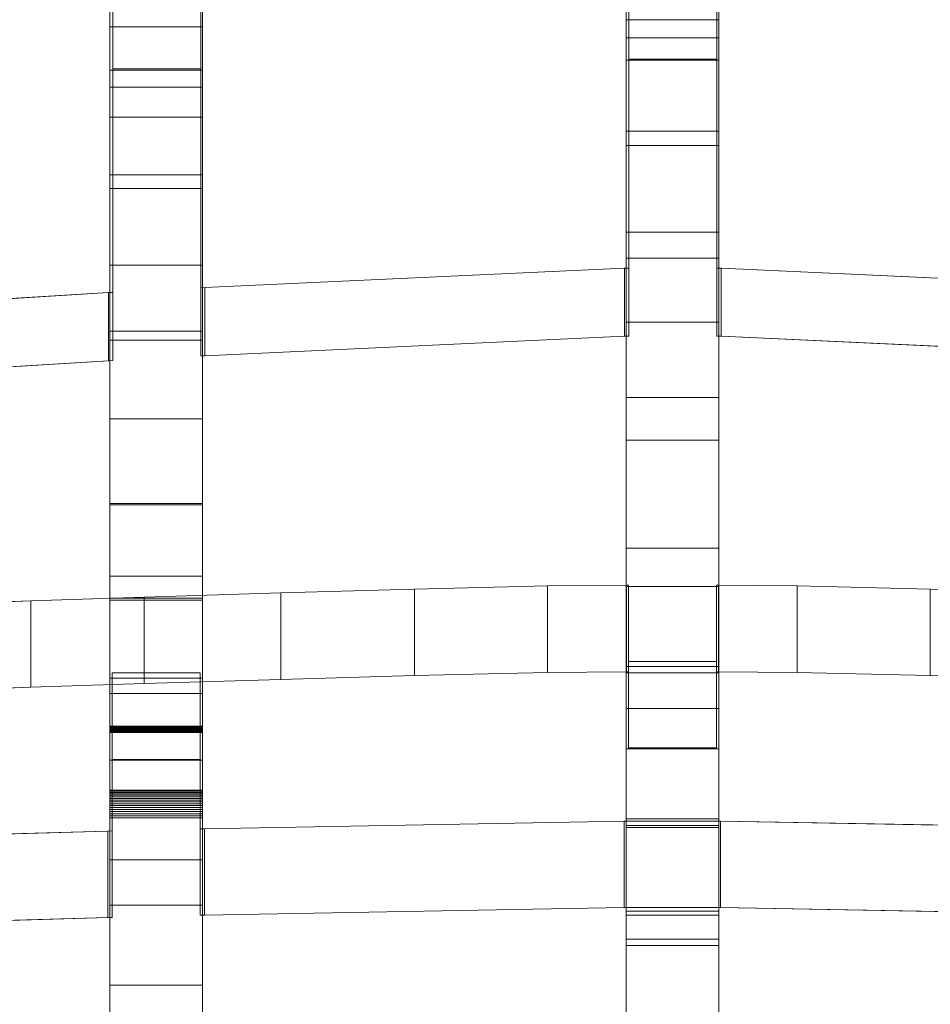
# Model space of a CAD drawing. Header units: millimetres. Extents: x -211 to 218, y -248 to 286.
# Tile 150 of 214: x -38 to 21, y 101 to 165. Entities that reach past the tile are written whole.
import ezdxf

# ---------------------------------------------------------------- set-up
doc = ezdxf.new("R2010")
doc.units = ezdxf.units.MM
doc.header["$LTSCALE"] = 25.4
doc.layers.add('None', color=7, linetype='Continuous', lineweight=9)

msp = doc.modelspace()

# ---------------------------------------------------------------- linework, layer by layer
at = {"layer": 'None', "color": 7, "linetype": 'Continuous', "lineweight": 9}
for points, invisible_edges in [([(0.988, 167.674, 48.044), (0.988, 217.489, 119.168), (0.988, 123.028, -21.297)], 11), ([(0.988, 211.773, 90.342), (0.988, 210.369, 84.817), (0.988, 123.028, -21.297), (0.988, 217.489, 119.168)], 14), ([(0.988, 197.458, 47.687), (0.988, 194.902, 42.593), (0.988, 123.028, -21.297), (0.988, 210.369, 84.817)], 14), ([(0.988, 166.509, 6.856), (0.988, 162.319, 2.991), (0.988, 123.028, -21.297), (0.988, 194.902, 42.593)], 14), ([(6.988, 167.674, 48.044), (6.988, 164.943, 44.147), (6.988, 194.902, 42.593)], 10), ([(6.988, 164.943, 44.147), (6.988, 157.712, 35.317), (6.988, 194.902, 42.593)], 10), ([(6.988, 157.712, 35.317), (6.988, 149.482, 27.185), (6.988, 194.902, 42.593)], 10), ([(6.988, 166.509, 6.856), (6.988, 194.902, 42.593), (6.988, 149.482, 27.185)], 11), ([(-32.45, 194.201, 42.943), (-32.45, 160.574, 41.3), (-32.45, 165.804, 48.048)], 9), ([(-32.45, 144.752, 25.727), (-32.45, 194.201, 42.943), (-32.45, 165.869, 7.552)], 11), ([(-32.45, 194.201, 42.943), (-32.45, 154.894, 34.992), (-32.45, 160.574, 41.3)], 9), ([(-32.45, 194.201, 42.943), (-32.45, 144.752, 25.727), (-32.45, 154.894, 34.992)], 9), ([(-26.45, 165.804, 48.048), (-26.45, 160.574, 41.3), (-26.45, 194.201, 42.943)], 10), ([(-26.45, 160.574, 41.3), (-26.45, 154.894, 34.992), (-26.45, 194.201, 42.943)], 10), ([(-26.45, 165.869, 7.552), (-26.45, 194.201, 42.943), (-26.45, 144.752, 25.727)], 11), ([(-26.45, 154.894, 34.992), (-26.45, 144.752, 25.727), (-26.45, 194.201, 42.943)], 10), ([(-32.537, 147.256, 27.995), (-32.258, 166.162, 7.489), (-44.941, 175.262, -2.38), (-59.991, 164.438, 9.359)], 15), ([(-32.243, 171.436, -7.082), (-19.24, 171.87, -7.553), (-26.558, 161.751, 3.422), (-32.258, 161.751, 3.422)], 10), ([(-26.558, 161.751, 3.422), (-10.632, 172.074, -7.774), (1.169, 162.393, 2.726)], 11), ([(-19.24, 171.87, -7.553), (-10.632, 172.074, -7.774), (-26.558, 161.751, 3.422)], 10), ([(1.169, 162.393, 2.726), (-10.632, 172.074, -7.774), (-2.881, 172.192, -7.903)], 9), ([(-2.881, 172.192, -7.903), (4.025, 172.227, -7.94), (6.869, 162.393, 2.726), (1.169, 162.393, 2.726)], 10), ([(0.988, 162.319, 2.991), (0.988, 172.201, -7.719), (0.988, 172.109, -7.803), (0.988, 163.769, -14.14)], 8), ([(4.025, 172.227, -7.94), (10.918, 172.192, -7.903), (18.669, 172.074, -7.774), (6.869, 162.393, 2.726)], 12), ([(6.869, 162.393, 2.726), (18.669, 172.074, -7.774), (34.597, 161.751, 3.422)], 11), ([(6.988, 163.769, -14.14), (6.988, 172.109, -7.803), (6.988, 172.201, -7.719), (6.988, 162.319, 2.991)], 8), ([(34.597, 161.751, 3.422), (18.669, 172.074, -7.774), (27.277, 171.87, -7.553)], 9), ([(-32.258, 161.751, 3.422), (-44.941, 170.85, -6.447), (-32.243, 171.436, -7.082)], 9), ([(-32.45, 161.68, 3.687), (-32.45, 171.474, -6.929), (-32.45, 171.379, -7.011), (-32.45, 164.47, -12.126)], 8), ([(-26.45, 164.47, -12.126), (-26.45, 171.379, -7.011), (-26.45, 171.474, -6.929), (-26.45, 161.68, 3.687)], 8), ([(-59.991, 160.027, 5.292), (-44.941, 170.85, -6.447), (-32.258, 161.751, 3.422), (-32.537, 142.845, 23.928)], 15), ([(0.988, 123.028, -21.297), (0.988, 164.943, 44.147), (0.988, 167.674, 48.044)], 9), ([(-0.007, 3.097, -170.151), (3.938, 8.187, -170.151), (126.12, 166.801, -179.983), (-130.065, -163.744, -179.983)], 10), ([(-114.033, 159.403, -160.019), (3.938, 8.157, -169.85), (3.938, 9.155, -179.983), (-118.244, 166.801, -179.983)], 9), ([(-26.558, 166.162, 7.489), (-26.292, 147.584, 27.639), (0.89, 148.838, 26.279), (1.169, 166.804, 6.793)], 13), ([(0.89, 148.838, 26.279), (1.169, 148.838, 26.279), (1.169, 166.804, 6.793)], 8), ([(126.12, 166.801, -179.983), (3.938, 8.187, -170.151), (3.938, 7.189, -160.019), (121.91, 159.403, -160.019)], 9), ([(6.869, 166.804, 6.793), (7.147, 148.838, 26.279), (34.33, 147.584, 27.639), (34.597, 166.162, 7.489)], 13), ([(6.869, 166.804, 6.793), (6.869, 148.838, 26.279), (7.147, 148.838, 26.279)], 8), ([(-32.537, 147.256, 27.995), (-32.258, 147.27, 27.979), (-32.258, 166.162, 7.489)], 8), ([(-26.558, 166.162, 7.489), (-26.558, 147.57, 27.654), (-26.292, 147.584, 27.639)], 8), ([(6.988, 149.482, 27.185), (6.988, 140.454, 19.987), (6.988, 162.319, 2.991), (6.988, 166.509, 6.856)], 10), ([(-32.45, 165.869, 7.552), (-32.45, 161.68, 3.687), (-32.45, 133.499, 17.679), (-32.45, 144.752, 25.727)], 10), ([(-26.45, 144.752, 25.727), (-26.45, 133.499, 17.679), (-26.45, 161.68, 3.687), (-26.45, 165.869, 7.552)], 10), ([(0.988, 123.028, -21.297), (0.988, 157.712, 35.317), (0.988, 164.943, 44.147)], 9), ([(-59.991, 164.438, 9.359), (-59.72, 145.593, 29.799), (-32.537, 147.256, 27.995)], 9), ([(-32.45, 161.68, 3.687), (-32.45, 164.47, -12.126), (-32.45, 158.618, -16.217)], 9), ([(-26.45, 158.618, -16.217), (-26.45, 164.47, -12.126), (-26.45, 161.68, 3.687)], 10), ([(-126.12, -166.801, -180.284), (130.065, 163.744, -180.284), (7.883, 5.13, -170.452), (3.938, 0.04, -170.452)], 10), ([(-122.189, 163.744, -180.284), (-0.007, 6.097, -180.284), (-0.007, 5.1, -170.151), (-117.978, 156.345, -160.32)], 12), ([(0.988, 162.319, 2.991), (0.988, 163.769, -14.14), (0.988, 156.793, -19.138)], 9), ([(6.988, 156.793, -19.138), (6.988, 163.769, -14.14), (6.988, 162.319, 2.991), (6.988, 112.601, 5.839)], 14), ([(125.854, 156.345, -160.32), (7.883, 4.132, -160.32), (7.883, 5.13, -170.452), (130.065, 163.744, -180.284)], 12), ([(1.169, 162.393, 2.726), (0.89, 144.427, 22.212), (-26.292, 143.173, 23.572), (-26.558, 161.751, 3.422)], 13), ([(1.169, 162.393, 2.726), (1.169, 144.427, 22.212), (0.89, 144.427, 22.212)], 8), ([(0.988, 162.319, 2.991), (0.988, 156.793, -19.138), (0.988, 151.185, -22.795)], 9), ([(0.988, 151.185, -22.795), (0.988, 145.346, -26.081), (0.988, 123.028, -21.297), (0.988, 162.319, 2.991)], 14), ([(34.597, 161.751, 3.422), (34.33, 143.173, 23.572), (7.147, 144.427, 22.212), (6.869, 162.393, 2.726)], 13), ([(7.147, 144.427, 22.212), (6.869, 144.427, 22.212), (6.869, 162.393, 2.726)], 8), ([(6.988, 162.319, 2.991), (6.988, 120.317, 8.674), (6.988, 112.727, 5.881)], 9), ([(6.988, 162.319, 2.991), (6.988, 130.697, 13.799), (6.988, 120.317, 8.674)], 9), ([(6.988, 162.319, 2.991), (6.988, 140.454, 19.987), (6.988, 130.697, 13.799)], 9), ([(6.988, 112.727, 5.881), (6.988, 112.601, 5.839), (6.988, 162.319, 2.991)], 10), ([(-32.258, 161.751, 3.422), (-32.258, 142.859, 23.912), (-32.537, 142.845, 23.928)], 8), ([(-32.45, 161.68, 3.687), (-32.45, 158.618, -16.217), (-32.45, 154.001, -19.184)], 9), ([(-32.45, 154.001, -19.184), (-32.45, 149.045, -22.103), (-32.45, 122.284, -19.356), (-32.45, 161.68, 3.687)], 14), ([(-32.45, 161.68, 3.687), (-32.45, 110.506, 6.487), (-32.45, 121.278, 10.957)], 9), ([(-32.45, 121.278, 10.957), (-32.45, 133.499, 17.679), (-32.45, 161.68, 3.687)], 10), ([(-32.45, 110.506, 6.487), (-32.45, 161.68, 3.687), (-32.45, 122.284, -19.356)], 11), ([(-26.292, 143.173, 23.572), (-26.558, 143.159, 23.587), (-26.558, 161.751, 3.422)], 8), ([(-26.45, 161.68, 3.687), (-26.45, 122.284, -19.356), (-26.45, 149.045, -22.103), (-26.45, 154.001, -19.184)], 11), ([(-26.45, 154.001, -19.184), (-26.45, 158.618, -16.217), (-26.45, 161.68, 3.687)], 10), ([(-26.45, 161.68, 3.687), (-26.45, 133.499, 17.679), (-26.45, 121.278, 10.957)], 9), ([(-26.45, 121.278, 10.957), (-26.45, 110.506, 6.487), (-26.45, 161.68, 3.687)], 10), ([(-26.45, 122.284, -19.356), (-26.45, 161.68, 3.687), (-26.45, 110.506, 6.487)], 11), ([(-32.537, 142.845, 23.928), (-59.72, 141.181, 25.731), (-59.991, 160.027, 5.292)], 10), ([(-114.033, 159.403, -160.019), (133.301, -159.721, -160.019), (7.883, 3.068, -169.85), (3.938, 8.157, -169.85)], 10), ([(0.988, 123.028, -21.297), (0.988, 149.482, 27.185), (0.988, 157.712, 35.317)], 9), ([(-0.007, 5.1, -170.151), (3.938, 0.01, -170.151), (129.356, -162.778, -160.32), (-117.978, 156.345, -160.32)], 10), ([(6.988, 112.601, 5.839), (6.988, 145.346, -26.081), (6.988, 151.185, -22.795), (6.988, 156.793, -19.138)], 9), ([(0.988, 123.028, -21.297), (0.988, 140.454, 19.987), (0.988, 149.482, 27.185)], 9), ([(-32.45, 149.045, -22.103), (-32.45, 144.178, -24.742), (-32.45, 122.284, -19.356)], 10), ([(-26.45, 122.284, -19.356), (-26.45, 144.178, -24.742), (-26.45, 149.045, -22.103)], 9), ([(0.988, 145.346, -26.081), (0.988, 137.69, -29.959), (0.988, 123.028, -21.297)], 10), ([(6.988, 112.601, 5.839), (6.988, 123.028, -21.297), (6.988, 137.69, -29.959), (6.988, 145.346, -26.081)], 10), ([(-32.45, 144.178, -24.742), (-32.45, 139.083, -27.286), (-32.45, 122.284, -19.356)], 10), ([(-26.45, 122.284, -19.356), (-26.45, 139.083, -27.286), (-26.45, 144.178, -24.742)], 9), ([(0.988, 130.697, 13.799), (0.988, 140.454, 19.987), (0.988, 123.028, -21.297)], 10), ([(-32.45, 139.083, -27.286), (-32.45, 133.591, -29.823), (-32.45, 122.284, -19.356)], 10), ([(-26.45, 122.284, -19.356), (-26.45, 133.591, -29.823), (-26.45, 139.083, -27.286)], 9), ([(0.988, 137.69, -29.959), (0.988, 128.216, -34.431), (0.988, 128.213, -34.431), (0.988, 123.028, -21.297)], 12), ([(6.988, 128.213, -34.431), (6.988, 128.216, -34.431), (6.988, 137.69, -29.959), (6.988, 123.028, -21.297)], 12), ([(-32.45, 133.591, -29.823), (-32.45, 128.882, -31.853), (-32.45, 122.284, -19.356)], 10), ([(-26.45, 122.284, -19.356), (-26.45, 128.882, -31.853), (-26.45, 133.591, -29.823)], 9), ([(0.988, 120.317, 8.674), (0.988, 130.697, 13.799), (0.988, 123.028, -21.297)], 10), ([(-32.45, 128.882, -31.853), (-32.45, 127.459, -32.466), (-32.45, 127.338, -32.51), (-32.45, 122.284, -19.356)], 8), ([(-26.45, 122.284, -19.356), (-26.45, 127.338, -32.51), (-26.45, 127.459, -32.466), (-26.45, 128.882, -31.853)], 8), ([(1.001, 128.297, -34.232), (-4.105, 128.25, -34.109), (-12.726, 128.051, -33.59), (1.133, 123.361, -21.368)], 12), ([(1.133, 123.361, -21.368), (1.133, 128.297, -34.232), (1.001, 128.297, -34.232)], 8), ([(6.833, 123.361, -21.368), (20.689, 128.051, -33.59), (12.069, 128.25, -34.109), (6.964, 128.298, -34.232)], 9), ([(6.964, 128.298, -34.232), (6.833, 128.298, -34.232), (6.833, 123.361, -21.368)], 8), ([(-12.726, 128.051, -33.59), (-21.37, 127.8, -32.935), (-32.295, 122.614, -19.424), (1.133, 123.361, -21.368)], 14), ([(-32.295, 122.614, -19.424), (-21.37, 127.8, -32.935), (-30.223, 127.53, -32.232)], 9), ([(0.988, 117.707, -23.342), (0.988, 123.028, -21.297), (0.988, 128.213, -34.431), (0.988, 122.62, -36.486)], 10), ([(6.833, 123.361, -21.368), (34.56, 122.614, -19.424), (29.334, 127.8, -32.935), (20.689, 128.051, -33.59)], 11), ([(6.988, 122.62, -36.486), (6.988, 128.213, -34.431), (6.988, 123.028, -21.297), (6.988, 117.707, -23.342)], 10), ([(-32.574, 112.372, 7.264), (-32.295, 122.614, -19.424), (-45.431, 126.999, -30.848), (-60.028, 121.379, -16.206)], 15), ([(-30.223, 127.53, -32.232), (-37.57, 127.286, -31.597), (-45.431, 126.999, -30.848), (-32.295, 122.614, -19.424)], 12), ([(1.133, 123.361, -21.368), (-32.295, 122.614, -19.424), (-26.595, 122.614, -19.424)], 9), ([(-26.329, 112.519, 6.88), (0.854, 113.016, 5.585), (1.133, 123.361, -21.368), (-26.595, 122.614, -19.424)], 14), ([(6.833, 123.361, -21.368), (1.133, 123.361, -21.368), (0.854, 113.016, 5.585), (7.11, 113.016, 5.585)], 10), ([(34.56, 122.614, -19.424), (6.833, 123.361, -21.368), (7.11, 113.016, 5.585), (34.293, 112.519, 6.88)], 11), ([(-32.574, 112.372, 7.264), (-32.295, 112.378, 7.247), (-32.295, 122.614, -19.424)], 8), ([(-26.595, 122.614, -19.424), (-26.595, 112.513, 6.897), (-26.329, 112.519, 6.88)], 8), ([(1.133, 117.759, -23.518), (-12.726, 122.449, -35.739), (-4.105, 122.649, -36.259), (1.001, 122.696, -36.382)], 9), ([(0.988, 123.028, -21.297), (0.988, 112.601, 5.839), (0.988, 112.727, 5.881)], 8), ([(0.988, 112.727, 5.881), (0.988, 120.317, 8.674), (0.988, 123.028, -21.297)], 10), ([(0.988, 122.62, -36.486), (0.988, 113.162, -39.081), (0.988, 117.707, -23.342)], 10), ([(1.001, 122.696, -36.382), (1.133, 122.696, -36.382), (1.133, 117.759, -23.518)], 8), ([(6.833, 117.759, -23.518), (6.833, 122.696, -36.382), (6.964, 122.696, -36.382)], 8), ([(6.964, 122.696, -36.382), (12.069, 122.649, -36.259), (20.689, 122.449, -35.739), (6.833, 117.759, -23.518)], 12), ([(6.988, 117.707, -23.342), (6.988, 113.162, -39.081), (6.988, 122.62, -36.486)], 9), ([(-37.57, 121.685, -33.747), (-30.223, 121.928, -34.382), (-26.595, 117.013, -21.574), (-32.295, 117.013, -21.574)], 10), ([(-32.45, 122.284, -19.356), (-32.45, 116.963, -21.4), (-32.45, 99.505, 3.238), (-32.45, 110.506, 6.487)], 10), ([(-30.223, 121.928, -34.382), (-21.37, 122.198, -35.085), (-26.595, 117.013, -21.574)], 10), ([(1.133, 117.759, -23.518), (-26.595, 117.013, -21.574), (-21.37, 122.198, -35.085), (-12.726, 122.449, -35.739)], 11), ([(-26.45, 110.506, 6.487), (-26.45, 99.505, 3.238), (-26.45, 116.963, -21.4), (-26.45, 122.284, -19.356)], 10), ([(20.689, 122.449, -35.739), (29.334, 122.198, -35.085), (40.26, 117.013, -21.574), (6.833, 117.759, -23.518)], 14), ([(-60.028, 115.778, -18.356), (-45.431, 121.397, -32.998), (-32.295, 117.013, -21.574), (-32.574, 106.77, 5.114)], 15), ([(-60.028, 121.379, -16.206), (-59.732, 111.584, 9.317), (-32.574, 112.372, 7.264)], 9), ([(-32.295, 117.013, -21.574), (-45.431, 121.397, -32.998), (-37.57, 121.685, -33.747)], 9), ([(-32.45, 74.576, -31.192), (-32.45, 119.157, -27.698), (-32.45, 119.154, -27.823)], 9), ([(-32.45, 119.156, -27.572), (-32.45, 119.157, -27.698), (-32.45, 74.576, -31.192)], 10), ([(-32.45, 74.576, -31.192), (-32.45, 119.137, -27.322), (-32.45, 119.149, -27.447), (-32.45, 119.156, -27.572)], 9), ([(-32.45, 119.154, -27.823), (-32.45, 119.145, -27.948), (-32.45, 119.13, -28.073), (-32.45, 74.576, -31.192)], 12), ([(-32.45, 119.098, -27.074), (-32.45, 119.12, -27.198), (-32.45, 119.137, -27.322), (-32.45, 74.576, -31.192)], 12), ([(-32.45, 74.576, -31.192), (-32.45, 119.13, -28.073), (-32.45, 119.111, -28.197), (-32.45, 119.086, -28.32)], 9), ([(-32.45, 119.038, -26.831), (-32.45, 119.071, -26.952), (-32.45, 119.098, -27.074), (-32.45, 74.576, -31.192)], 12), ([(-32.45, 119.086, -28.32), (-32.45, 119.056, -28.442), (-32.45, 74.576, -31.192)], 10), ([(-32.45, 74.576, -31.192), (-32.45, 119.056, -28.442), (-32.45, 119.022, -28.562), (-32.45, 118.982, -28.681)], 9), ([(-32.45, 74.576, -31.192), (-32.45, 118.958, -26.593), (-32.45, 119.001, -26.711), (-32.45, 119.038, -26.831)], 9), ([(-32.45, 74.576, -31.192), (-32.45, 118.982, -28.681), (-32.45, 118.937, -28.798), (-32.45, 118.887, -28.914)], 9), ([(-32.45, 74.576, -31.192), (-32.45, 116.963, -21.4), (-32.45, 118.958, -26.593)], 9), ([(-32.45, 118.887, -28.914), (-32.45, 118.833, -29.027), (-32.45, 74.576, -31.192)], 10), ([(-32.45, 118.833, -29.027), (-32.45, 118.774, -29.137), (-32.45, 74.576, -31.192)], 10), ([(-32.45, 118.774, -29.137), (-32.45, 118.753, -29.174), (-32.45, 74.576, -31.192)], 10), ([(-32.45, 74.576, -31.192), (-32.45, 118.753, -29.174), (-32.45, 113.218, -36.987), (-32.45, 107.578, -38.512)], 11), ([(-32.45, 113.218, -36.987), (-32.45, 118.753, -29.174), (-32.45, 115.03, -35.596)], 9), ([(-26.45, 74.576, -31.192), (-26.45, 119.157, -27.698), (-26.45, 119.156, -27.572)], 9), ([(-26.45, 119.154, -27.823), (-26.45, 119.157, -27.698), (-26.45, 74.576, -31.192)], 10), ([(-26.45, 119.156, -27.572), (-26.45, 119.149, -27.447), (-26.45, 119.137, -27.322), (-26.45, 74.576, -31.192)], 12), ([(-26.45, 74.576, -31.192), (-26.45, 119.13, -28.073), (-26.45, 119.145, -27.948), (-26.45, 119.154, -27.823)], 9), ([(-26.45, 74.576, -31.192), (-26.45, 119.137, -27.322), (-26.45, 119.12, -27.198), (-26.45, 119.098, -27.074)], 9), ([(-26.45, 119.086, -28.32), (-26.45, 119.111, -28.197), (-26.45, 119.13, -28.073), (-26.45, 74.576, -31.192)], 12), ([(-26.45, 74.576, -31.192), (-26.45, 119.098, -27.074), (-26.45, 119.071, -26.952), (-26.45, 119.038, -26.831)], 9), ([(-26.45, 74.576, -31.192), (-26.45, 119.056, -28.442), (-26.45, 119.086, -28.32)], 9), ([(-26.45, 118.982, -28.681), (-26.45, 119.022, -28.562), (-26.45, 119.056, -28.442), (-26.45, 74.576, -31.192)], 12), ([(-26.45, 119.038, -26.831), (-26.45, 119.001, -26.711), (-26.45, 118.958, -26.593), (-26.45, 74.576, -31.192)], 12), ([(-26.45, 118.887, -28.914), (-26.45, 118.937, -28.798), (-26.45, 118.982, -28.681), (-26.45, 74.576, -31.192)], 12), ([(-26.45, 118.958, -26.593), (-26.45, 116.963, -21.4), (-26.45, 74.576, -31.192)], 10), ([(-26.45, 74.576, -31.192), (-26.45, 118.833, -29.027), (-26.45, 118.887, -28.914)], 9), ([(-26.45, 74.576, -31.192), (-26.45, 118.774, -29.137), (-26.45, 118.833, -29.027)], 9), ([(-26.45, 74.576, -31.192), (-26.45, 118.753, -29.174), (-26.45, 118.774, -29.137)], 9), ([(-26.45, 107.578, -38.512), (-26.45, 113.218, -36.987), (-26.45, 118.753, -29.174), (-26.45, 74.576, -31.192)], 14), ([(-26.45, 115.03, -35.596), (-26.45, 118.753, -29.174), (-26.45, 113.218, -36.987)], 10), ([(-26.595, 117.013, -21.574), (1.133, 117.759, -23.518), (0.854, 107.415, 3.435), (-26.329, 106.918, 4.73)], 11), ([(1.133, 117.759, -23.518), (6.833, 117.759, -23.518), (7.11, 107.415, 3.435), (0.854, 107.415, 3.435)], 10), ([(0.988, 117.707, -23.342), (0.988, 113.162, -39.081), (0.988, 104.956, 3.404), (0.988, 106.913, 3.962)], 11), ([(0.988, 106.913, 3.962), (0.988, 107.182, 4.051), (0.988, 117.707, -23.342)], 8), ([(34.293, 106.918, 4.73), (7.11, 107.415, 3.435), (6.833, 117.759, -23.518), (34.56, 117.013, -21.574)], 14), ([(6.833, 117.759, -23.518), (40.26, 117.013, -21.574), (34.56, 117.013, -21.574)], 9), ([(6.988, 117.707, -23.342), (6.988, 107.182, 4.051), (6.988, 106.913, 3.962)], 8), ([(6.988, 106.913, 3.962), (6.988, 104.956, 3.404), (6.988, 113.162, -39.081), (6.988, 117.707, -23.342)], 14), ([(-32.295, 117.013, -21.574), (-32.295, 106.777, 5.097), (-32.574, 106.77, 5.114)], 8), ([(-32.45, 116.963, -21.4), (-32.45, 82.767, 0.596), (-32.45, 85.792, 0.914)], 9), ([(-32.45, 85.792, 0.914), (-32.45, 88.533, 1.244), (-32.45, 116.963, -21.4)], 10), ([(-32.45, 88.533, 1.244), (-32.45, 90.987, 1.586), (-32.45, 116.963, -21.4)], 10), ([(-32.45, 90.987, 1.586), (-32.45, 93.652, 2.024), (-32.45, 116.963, -21.4)], 10), ([(-32.45, 93.652, 2.024), (-32.45, 96.587, 2.589), (-32.45, 116.963, -21.4)], 10), ([(-32.45, 116.963, -21.4), (-32.45, 77.347, 0.306), (-32.45, 82.767, 0.596)], 9), ([(-32.45, 116.963, -21.4), (-32.45, 67.113, 0.619), (-32.45, 72.625, 0.357)], 9), ([(-32.45, 72.625, 0.357), (-32.45, 77.347, 0.306), (-32.45, 116.963, -21.4)], 10), ([(-32.45, 96.587, 2.589), (-32.45, 99.505, 3.238), (-32.45, 116.963, -21.4)], 10), ([(-32.45, 67.113, 0.619), (-32.45, 116.963, -21.4), (-32.45, 74.576, -31.192)], 11), ([(-26.329, 106.918, 4.73), (-26.595, 106.911, 4.747), (-26.595, 117.013, -21.574)], 8), ([(-26.45, 116.963, -21.4), (-26.45, 88.533, 1.244), (-26.45, 85.792, 0.914)], 9), ([(-26.45, 116.963, -21.4), (-26.45, 90.987, 1.586), (-26.45, 88.533, 1.244)], 9), ([(-26.45, 116.963, -21.4), (-26.45, 93.652, 2.024), (-26.45, 90.987, 1.586)], 9), ([(-26.45, 116.963, -21.4), (-26.45, 96.587, 2.589), (-26.45, 93.652, 2.024)], 9), ([(-26.45, 116.963, -21.4), (-26.45, 99.505, 3.238), (-26.45, 96.587, 2.589)], 9), ([(-26.45, 85.792, 0.914), (-26.45, 82.767, 0.596), (-26.45, 116.963, -21.4)], 10), ([(-26.45, 82.767, 0.596), (-26.45, 77.347, 0.306), (-26.45, 116.963, -21.4)], 10), ([(-26.45, 68.88, -31.422), (-26.45, 74.576, -31.192), (-26.45, 116.963, -21.4), (-26.45, 77.347, 0.306)], 14), ([(-32.574, 106.77, 5.114), (-59.732, 105.982, 7.167), (-60.028, 115.778, -18.356)], 10), ([(-32.45, 113.218, -36.987), (-32.45, 115.03, -35.596), (-32.45, 114.953, -35.721)], 9), ([(-32.45, 113.218, -36.987), (-32.45, 114.953, -35.721), (-32.45, 114.871, -35.842), (-32.45, 114.782, -35.959)], 9), ([(-26.45, 114.953, -35.721), (-26.45, 115.03, -35.596), (-26.45, 113.218, -36.987)], 10), ([(-26.45, 114.782, -35.959), (-26.45, 114.871, -35.842), (-26.45, 114.953, -35.721), (-26.45, 113.218, -36.987)], 12), ([(-32.45, 113.218, -36.987), (-32.45, 114.782, -35.959), (-32.45, 114.688, -36.071), (-32.45, 114.589, -36.179)], 9), ([(-32.45, 113.218, -36.987), (-32.45, 114.589, -36.179), (-32.45, 114.485, -36.281)], 9), ([(-32.45, 114.485, -36.281), (-32.45, 114.375, -36.379), (-32.45, 114.261, -36.471), (-32.45, 113.218, -36.987)], 12), ([(-32.45, 114.261, -36.471), (-32.45, 114.143, -36.557), (-32.45, 113.218, -36.987)], 10), ([(-26.45, 114.589, -36.179), (-26.45, 114.688, -36.071), (-26.45, 114.782, -35.959), (-26.45, 113.218, -36.987)], 12), ([(-26.45, 114.485, -36.281), (-26.45, 114.589, -36.179), (-26.45, 113.218, -36.987)], 10), ([(-26.45, 113.218, -36.987), (-26.45, 114.261, -36.471), (-26.45, 114.375, -36.379), (-26.45, 114.485, -36.281)], 9), ([(-26.45, 113.218, -36.987), (-26.45, 114.143, -36.557), (-26.45, 114.261, -36.471)], 9), ([(-32.45, 113.218, -36.987), (-32.45, 114.143, -36.557), (-32.45, 114.021, -36.638), (-32.45, 113.894, -36.712)], 9), ([(-32.45, 113.894, -36.712), (-32.45, 113.765, -36.78), (-32.45, 113.632, -36.842), (-32.45, 113.496, -36.897)], 8), ([(-32.45, 113.496, -36.897), (-32.45, 113.358, -36.946), (-32.45, 113.218, -36.987), (-32.45, 113.894, -36.712)], 12), ([(-26.45, 113.894, -36.712), (-26.45, 114.021, -36.638), (-26.45, 114.143, -36.557), (-26.45, 113.218, -36.987)], 12), ([(-26.45, 113.894, -36.712), (-26.45, 113.218, -36.987), (-26.45, 113.358, -36.946), (-26.45, 113.496, -36.897)], 9), ([(-26.45, 113.496, -36.897), (-26.45, 113.632, -36.842), (-26.45, 113.765, -36.78), (-26.45, 113.894, -36.712)], 8), ([(0.988, 113.162, -39.081), (0.988, 100.305, 2.299), (0.988, 104.956, 3.404)], 9), ([(0.988, 113.162, -39.081), (0.988, 105.362, -41.002), (0.988, 95.613, 1.401), (0.988, 100.305, 2.299)], 10), ([(6.988, 104.956, 3.404), (6.988, 100.305, 2.299), (6.988, 113.162, -39.081)], 10), ([(6.988, 100.305, 2.299), (6.988, 95.613, 1.401), (6.988, 105.362, -41.002), (6.988, 113.162, -39.081)], 10), ([(-32.45, 74.576, -31.192), (-32.45, 107.578, -38.512), (-32.45, 102.389, -39.762), (-32.45, 98.05, -40.641)], 9), ([(-26.45, 98.05, -40.641), (-26.45, 102.389, -39.762), (-26.45, 107.578, -38.512), (-26.45, 74.576, -31.192)], 12), ([(0.988, 105.362, -41.002), (0.988, 90.775, 0.696), (0.988, 95.613, 1.401)], 9), ([(0.988, 73.774, -11.432), (0.988, 105.362, -41.002), (0.988, 99.225, -42.25), (0.988, 93.018, -43.121)], 9), ([(0.988, 105.362, -41.002), (0.988, 86.136, 0.234), (0.988, 90.775, 0.696)], 9), ([(0.988, 73.44, 0.008), (0.988, 80.671, 0.004), (0.988, 105.362, -41.002), (0.988, 73.774, -11.432)], 14), ([(0.988, 80.671, 0.004), (0.988, 86.136, 0.234), (0.988, 105.362, -41.002)], 10), ([(6.988, 73.774, -11.432), (6.988, 105.362, -41.002), (6.988, 80.671, 0.004), (6.988, 73.44, 0.008)], 11), ([(6.988, 105.362, -41.002), (6.988, 86.136, 0.234), (6.988, 80.671, 0.004)], 9), ([(6.988, 95.613, 1.401), (6.988, 90.775, 0.696), (6.988, 105.362, -41.002)], 10), ([(6.988, 90.775, 0.696), (6.988, 86.136, 0.234), (6.988, 105.362, -41.002)], 10), ([(6.988, 93.018, -43.121), (6.988, 99.225, -42.25), (6.988, 105.362, -41.002), (6.988, 73.774, -11.432)], 12)]:
    msp.add_3dface(points, dxfattribs=dict(at, invisible_edges=invisible_edges))
for points in [[(6.988, 172.201, -7.719), (0.988, 172.201, -7.719), (0.988, 162.319, 2.991), (6.988, 162.319, 2.991)], [(6.988, 163.769, -14.14), (0.988, 163.769, -14.14), (0.988, 172.109, -7.803), (6.988, 172.109, -7.803)], [(-32.45, 161.68, 3.687), (-26.45, 161.68, 3.687), (-26.45, 171.474, -6.929), (-32.45, 171.474, -6.929)], [(-32.45, 171.379, -7.011), (-26.45, 171.379, -7.011), (-26.45, 164.47, -12.126), (-32.45, 164.47, -12.126)], [(-130.065, -163.744, -179.983), (126.12, 166.801, -179.983), (130.065, 163.744, -180.284), (-126.12, -166.801, -180.284)], [(-122.189, 163.744, -180.284), (-118.244, 166.801, -179.983), (3.938, 9.155, -179.983), (-0.007, 6.097, -180.284)], [(1.169, 148.838, 26.279), (1.169, 144.427, 22.212), (1.169, 162.393, 2.726), (1.169, 166.804, 6.793)], [(1.169, 166.804, 6.793), (1.169, 162.393, 2.726), (6.869, 162.393, 2.726), (6.869, 166.804, 6.793)], [(6.869, 166.804, 6.793), (6.869, 162.393, 2.726), (6.869, 144.427, 22.212), (6.869, 148.838, 26.279)], [(-32.258, 147.27, 27.979), (-32.258, 142.859, 23.912), (-32.258, 161.751, 3.422), (-32.258, 166.162, 7.489)], [(-32.258, 166.162, 7.489), (-32.258, 161.751, 3.422), (-26.558, 161.751, 3.422), (-26.558, 166.162, 7.489)], [(-26.558, 166.162, 7.489), (-26.558, 161.751, 3.422), (-26.558, 143.159, 23.587), (-26.558, 147.57, 27.654)], [(6.988, 162.319, 2.991), (0.988, 162.319, 2.991), (0.988, 166.509, 6.856), (6.988, 166.509, 6.856)], [(-32.45, 165.869, 7.552), (-26.45, 165.869, 7.552), (-26.45, 161.68, 3.687), (-32.45, 161.68, 3.687)], [(-32.45, 160.574, 41.3), (-26.45, 160.574, 41.3), (-26.45, 165.804, 48.048), (-32.45, 165.804, 48.048)], [(6.988, 164.943, 44.147), (0.988, 164.943, 44.147), (0.988, 157.712, 35.317), (6.988, 157.712, 35.317)], [(-32.45, 164.47, -12.126), (-26.45, 164.47, -12.126), (-26.45, 158.618, -16.217), (-32.45, 158.618, -16.217)], [(6.988, 156.793, -19.138), (0.988, 156.793, -19.138), (0.988, 163.769, -14.14), (6.988, 163.769, -14.14)], [(-32.45, 154.894, 34.992), (-26.45, 154.894, 34.992), (-26.45, 160.574, 41.3), (-32.45, 160.574, 41.3)], [(133.301, -159.721, -160.019), (-114.033, 159.403, -160.019), (-117.978, 156.345, -160.32), (129.356, -162.778, -160.32)], [(121.91, 159.403, -160.019), (3.938, 7.189, -160.019), (7.883, 4.132, -160.32), (125.854, 156.345, -160.32)], [(-32.45, 158.618, -16.217), (-26.45, 158.618, -16.217), (-26.45, 154.001, -19.184), (-32.45, 154.001, -19.184)], [(6.988, 157.712, 35.317), (0.988, 157.712, 35.317), (0.988, 149.482, 27.185), (6.988, 149.482, 27.185)], [(6.988, 151.185, -22.795), (0.988, 151.185, -22.795), (0.988, 156.793, -19.138), (6.988, 156.793, -19.138)], [(-32.45, 144.752, 25.727), (-26.45, 144.752, 25.727), (-26.45, 154.894, 34.992), (-32.45, 154.894, 34.992)], [(-32.45, 154.001, -19.184), (-26.45, 154.001, -19.184), (-26.45, 149.045, -22.103), (-32.45, 149.045, -22.103)], [(6.988, 145.346, -26.081), (0.988, 145.346, -26.081), (0.988, 151.185, -22.795), (6.988, 151.185, -22.795)], [(6.988, 149.482, 27.185), (0.988, 149.482, 27.185), (0.988, 140.454, 19.987), (6.988, 140.454, 19.987)], [(-32.45, 149.045, -22.103), (-26.45, 149.045, -22.103), (-26.45, 144.178, -24.742), (-32.45, 144.178, -24.742)], [(-26.292, 147.584, 27.639), (-26.292, 143.173, 23.572), (0.89, 144.427, 22.212), (0.89, 148.838, 26.279)], [(0.89, 148.838, 26.279), (0.89, 144.427, 22.212), (1.169, 144.427, 22.212), (1.169, 148.838, 26.279)], [(6.869, 148.838, 26.279), (6.869, 144.427, 22.212), (7.147, 144.427, 22.212), (7.147, 148.838, 26.279)], [(7.147, 148.838, 26.279), (7.147, 144.427, 22.212), (34.33, 143.173, 23.572), (34.33, 147.584, 27.639)], [(-26.558, 147.57, 27.654), (-26.558, 143.159, 23.587), (-26.292, 143.173, 23.572), (-26.292, 147.584, 27.639)], [(-59.72, 145.593, 29.799), (-59.72, 141.181, 25.731), (-32.537, 142.845, 23.928), (-32.537, 147.256, 27.995)], [(-32.537, 147.256, 27.995), (-32.537, 142.845, 23.928), (-32.258, 142.859, 23.912), (-32.258, 147.27, 27.979)], [(6.988, 137.69, -29.959), (0.988, 137.69, -29.959), (0.988, 145.346, -26.081), (6.988, 145.346, -26.081)], [(-32.45, 133.499, 17.679), (-26.45, 133.499, 17.679), (-26.45, 144.752, 25.727), (-32.45, 144.752, 25.727)], [(-32.45, 144.178, -24.742), (-26.45, 144.178, -24.742), (-26.45, 139.083, -27.286), (-32.45, 139.083, -27.286)], [(6.988, 140.454, 19.987), (0.988, 140.454, 19.987), (0.988, 130.697, 13.799), (6.988, 130.697, 13.799)], [(-32.45, 139.083, -27.286), (-26.45, 139.083, -27.286), (-26.45, 133.591, -29.823), (-32.45, 133.591, -29.823)], [(6.988, 128.216, -34.431), (0.988, 128.216, -34.431), (0.988, 137.69, -29.959), (6.988, 137.69, -29.959)], [(-32.45, 133.591, -29.823), (-26.45, 133.591, -29.823), (-26.45, 128.882, -31.853), (-32.45, 128.882, -31.853)], [(-32.45, 121.278, 10.957), (-26.45, 121.278, 10.957), (-26.45, 133.499, 17.679), (-32.45, 133.499, 17.679)], [(6.988, 130.697, 13.799), (0.988, 130.697, 13.799), (0.988, 120.317, 8.674), (6.988, 120.317, 8.674)], [(-32.45, 128.882, -31.853), (-26.45, 128.882, -31.853), (-26.45, 127.459, -32.466), (-32.45, 127.459, -32.466)], [(-4.105, 128.25, -34.109), (-4.105, 122.649, -36.259), (-12.726, 122.449, -35.739), (-12.726, 128.051, -33.59)], [(1.001, 128.297, -34.232), (1.001, 122.696, -36.382), (-4.105, 122.649, -36.259), (-4.105, 128.25, -34.109)], [(1.133, 128.297, -34.232), (1.133, 122.696, -36.382), (1.001, 122.696, -36.382), (1.001, 128.297, -34.232)], [(1.133, 123.361, -21.368), (1.133, 117.759, -23.518), (1.133, 122.696, -36.382), (1.133, 128.297, -34.232)], [(6.964, 128.298, -34.232), (6.964, 122.696, -36.382), (6.833, 122.696, -36.382), (6.833, 128.298, -34.232)], [(6.833, 128.298, -34.232), (6.833, 122.696, -36.382), (6.833, 117.759, -23.518), (6.833, 123.361, -21.368)], [(12.069, 128.25, -34.109), (12.069, 122.649, -36.259), (6.964, 122.696, -36.382), (6.964, 128.298, -34.232)], [(20.689, 128.051, -33.59), (20.689, 122.449, -35.739), (12.069, 122.649, -36.259), (12.069, 128.25, -34.109)], [(-21.37, 127.8, -32.935), (-21.37, 122.198, -35.085), (-30.223, 121.928, -34.382), (-30.223, 127.53, -32.232)], [(-12.726, 128.051, -33.59), (-12.726, 122.449, -35.739), (-21.37, 122.198, -35.085), (-21.37, 127.8, -32.935)], [(6.988, 128.213, -34.431), (0.988, 128.213, -34.431), (0.988, 128.216, -34.431), (6.988, 128.216, -34.431)], [(6.988, 122.62, -36.486), (0.988, 122.62, -36.486), (0.988, 128.213, -34.431), (6.988, 128.213, -34.431)], [(-37.57, 127.286, -31.597), (-37.57, 121.685, -33.747), (-45.431, 121.397, -32.998), (-45.431, 126.999, -30.848)], [(-30.223, 127.53, -32.232), (-30.223, 121.928, -34.382), (-37.57, 121.685, -33.747), (-37.57, 127.286, -31.597)], [(-32.45, 127.459, -32.466), (-26.45, 127.459, -32.466), (-26.45, 127.338, -32.51), (-32.45, 127.338, -32.51)], [(-32.45, 127.338, -32.51), (-26.45, 127.338, -32.51), (-26.45, 122.284, -19.356), (-32.45, 122.284, -19.356)], [(6.833, 123.361, -21.368), (6.833, 117.759, -23.518), (1.133, 117.759, -23.518), (1.133, 123.361, -21.368)], [(-32.295, 112.378, 7.247), (-32.295, 106.777, 5.097), (-32.295, 117.013, -21.574), (-32.295, 122.614, -19.424)], [(-32.295, 122.614, -19.424), (-32.295, 117.013, -21.574), (-26.595, 117.013, -21.574), (-26.595, 122.614, -19.424)], [(-26.595, 122.614, -19.424), (-26.595, 117.013, -21.574), (-26.595, 106.911, 4.747), (-26.595, 112.513, 6.897)], [(6.988, 112.601, 5.839), (0.988, 112.601, 5.839), (0.988, 123.028, -21.297), (6.988, 123.028, -21.297)], [(6.988, 123.028, -21.297), (0.988, 123.028, -21.297), (0.988, 117.707, -23.342), (6.988, 117.707, -23.342)], [(6.988, 113.162, -39.081), (0.988, 113.162, -39.081), (0.988, 122.62, -36.486), (6.988, 122.62, -36.486)], [(-32.45, 122.284, -19.356), (-26.45, 122.284, -19.356), (-26.45, 116.963, -21.4), (-32.45, 116.963, -21.4)], [(-32.45, 110.506, 6.487), (-26.45, 110.506, 6.487), (-26.45, 121.278, 10.957), (-32.45, 121.278, 10.957)], [(6.988, 120.317, 8.674), (0.988, 120.317, 8.674), (0.988, 112.727, 5.881), (6.988, 112.727, 5.881)], [(-32.45, 119.157, -27.698), (-26.45, 119.157, -27.698), (-26.45, 119.154, -27.823), (-32.45, 119.154, -27.823)], [(-32.45, 119.156, -27.572), (-26.45, 119.156, -27.572), (-26.45, 119.157, -27.698), (-32.45, 119.157, -27.698)], [(-32.45, 119.149, -27.447), (-26.45, 119.149, -27.447), (-26.45, 119.156, -27.572), (-32.45, 119.156, -27.572)], [(-32.45, 119.154, -27.823), (-26.45, 119.154, -27.823), (-26.45, 119.145, -27.948), (-32.45, 119.145, -27.948)], [(-32.45, 119.137, -27.322), (-26.45, 119.137, -27.322), (-26.45, 119.149, -27.447), (-32.45, 119.149, -27.447)], [(-32.45, 119.145, -27.948), (-26.45, 119.145, -27.948), (-26.45, 119.13, -28.073), (-32.45, 119.13, -28.073)], [(-32.45, 119.12, -27.198), (-26.45, 119.12, -27.198), (-26.45, 119.137, -27.322), (-32.45, 119.137, -27.322)], [(-32.45, 119.13, -28.073), (-26.45, 119.13, -28.073), (-26.45, 119.111, -28.197), (-32.45, 119.111, -28.197)], [(-32.45, 119.098, -27.074), (-26.45, 119.098, -27.074), (-26.45, 119.12, -27.198), (-32.45, 119.12, -27.198)], [(-32.45, 119.111, -28.197), (-26.45, 119.111, -28.197), (-26.45, 119.086, -28.32), (-32.45, 119.086, -28.32)], [(-32.45, 119.071, -26.952), (-26.45, 119.071, -26.952), (-26.45, 119.098, -27.074), (-32.45, 119.098, -27.074)], [(-32.45, 119.086, -28.32), (-26.45, 119.086, -28.32), (-26.45, 119.056, -28.442), (-32.45, 119.056, -28.442)], [(-32.45, 119.038, -26.831), (-26.45, 119.038, -26.831), (-26.45, 119.071, -26.952), (-32.45, 119.071, -26.952)], [(-32.45, 119.056, -28.442), (-26.45, 119.056, -28.442), (-26.45, 119.022, -28.562), (-32.45, 119.022, -28.562)], [(-32.45, 119.001, -26.711), (-26.45, 119.001, -26.711), (-26.45, 119.038, -26.831), (-32.45, 119.038, -26.831)], [(-32.45, 119.022, -28.562), (-26.45, 119.022, -28.562), (-26.45, 118.982, -28.681), (-32.45, 118.982, -28.681)], [(-32.45, 118.958, -26.593), (-26.45, 118.958, -26.593), (-26.45, 119.001, -26.711), (-32.45, 119.001, -26.711)], [(-32.45, 118.982, -28.681), (-26.45, 118.982, -28.681), (-26.45, 118.937, -28.798), (-32.45, 118.937, -28.798)], [(-32.45, 116.963, -21.4), (-26.45, 116.963, -21.4), (-26.45, 118.958, -26.593), (-32.45, 118.958, -26.593)], [(-32.45, 118.937, -28.798), (-26.45, 118.937, -28.798), (-26.45, 118.887, -28.914), (-32.45, 118.887, -28.914)], [(-32.45, 118.887, -28.914), (-26.45, 118.887, -28.914), (-26.45, 118.833, -29.027), (-32.45, 118.833, -29.027)], [(-32.45, 118.833, -29.027), (-26.45, 118.833, -29.027), (-26.45, 118.774, -29.137), (-32.45, 118.774, -29.137)], [(-32.45, 118.774, -29.137), (-26.45, 118.774, -29.137), (-26.45, 118.753, -29.174), (-32.45, 118.753, -29.174)], [(-32.45, 118.753, -29.174), (-26.45, 118.753, -29.174), (-26.45, 115.03, -35.596), (-32.45, 115.03, -35.596)], [(6.988, 117.707, -23.342), (0.988, 117.707, -23.342), (0.988, 107.182, 4.051), (6.988, 107.182, 4.051)], [(-32.45, 115.03, -35.596), (-26.45, 115.03, -35.596), (-26.45, 114.953, -35.721), (-32.45, 114.953, -35.721)], [(-32.45, 114.953, -35.721), (-26.45, 114.953, -35.721), (-26.45, 114.871, -35.842), (-32.45, 114.871, -35.842)], [(-32.45, 114.871, -35.842), (-26.45, 114.871, -35.842), (-26.45, 114.782, -35.959), (-32.45, 114.782, -35.959)], [(-32.45, 114.782, -35.959), (-26.45, 114.782, -35.959), (-26.45, 114.688, -36.071), (-32.45, 114.688, -36.071)], [(-32.45, 114.688, -36.071), (-26.45, 114.688, -36.071), (-26.45, 114.589, -36.179), (-32.45, 114.589, -36.179)], [(-32.45, 114.589, -36.179), (-26.45, 114.589, -36.179), (-26.45, 114.485, -36.281), (-32.45, 114.485, -36.281)], [(-32.45, 114.485, -36.281), (-26.45, 114.485, -36.281), (-26.45, 114.375, -36.379), (-32.45, 114.375, -36.379)], [(-32.45, 114.375, -36.379), (-26.45, 114.375, -36.379), (-26.45, 114.261, -36.471), (-32.45, 114.261, -36.471)], [(-32.45, 114.261, -36.471), (-26.45, 114.261, -36.471), (-26.45, 114.143, -36.557), (-32.45, 114.143, -36.557)], [(-32.45, 114.143, -36.557), (-26.45, 114.143, -36.557), (-26.45, 114.021, -36.638), (-32.45, 114.021, -36.638)], [(-32.45, 114.021, -36.638), (-26.45, 114.021, -36.638), (-26.45, 113.894, -36.712), (-32.45, 113.894, -36.712)], [(-32.45, 113.894, -36.712), (-26.45, 113.894, -36.712), (-26.45, 113.765, -36.78), (-32.45, 113.765, -36.78)], [(-32.45, 113.765, -36.78), (-26.45, 113.765, -36.78), (-26.45, 113.632, -36.842), (-32.45, 113.632, -36.842)], [(-32.45, 113.632, -36.842), (-26.45, 113.632, -36.842), (-26.45, 113.496, -36.897), (-32.45, 113.496, -36.897)], [(-32.45, 113.496, -36.897), (-26.45, 113.496, -36.897), (-26.45, 113.358, -36.946), (-32.45, 113.358, -36.946)], [(-32.45, 113.358, -36.946), (-26.45, 113.358, -36.946), (-26.45, 113.218, -36.987), (-32.45, 113.218, -36.987)], [(-32.45, 113.218, -36.987), (-26.45, 113.218, -36.987), (-26.45, 107.578, -38.512), (-32.45, 107.578, -38.512)], [(-26.329, 112.519, 6.88), (-26.329, 106.918, 4.73), (0.854, 107.415, 3.435), (0.854, 113.016, 5.585)], [(0.854, 113.016, 5.585), (0.854, 107.415, 3.435), (7.11, 107.415, 3.435), (7.11, 113.016, 5.585)], [(6.988, 105.362, -41.002), (0.988, 105.362, -41.002), (0.988, 113.162, -39.081), (6.988, 113.162, -39.081)], [(7.11, 113.016, 5.585), (7.11, 107.415, 3.435), (34.293, 106.918, 4.73), (34.293, 112.519, 6.88)], [(-59.732, 111.584, 9.317), (-59.732, 105.982, 7.167), (-32.574, 106.77, 5.114), (-32.574, 112.372, 7.264)], [(-32.574, 112.372, 7.264), (-32.574, 106.77, 5.114), (-32.295, 106.777, 5.097), (-32.295, 112.378, 7.247)], [(-26.595, 112.513, 6.897), (-26.595, 106.911, 4.747), (-26.329, 106.918, 4.73), (-26.329, 112.519, 6.88)], [(6.988, 112.727, 5.881), (0.988, 112.727, 5.881), (0.988, 112.601, 5.839), (6.988, 112.601, 5.839)], [(-32.45, 99.505, 3.238), (-26.45, 99.505, 3.238), (-26.45, 110.506, 6.487), (-32.45, 110.506, 6.487)], [(-32.45, 107.578, -38.512), (-26.45, 107.578, -38.512), (-26.45, 102.389, -39.762), (-32.45, 102.389, -39.762)], [(6.988, 107.182, 4.051), (0.988, 107.182, 4.051), (0.988, 106.913, 3.962), (6.988, 106.913, 3.962)], [(6.988, 106.913, 3.962), (0.988, 106.913, 3.962), (0.988, 104.956, 3.404), (6.988, 104.956, 3.404)], [(6.988, 99.225, -42.25), (0.988, 99.225, -42.25), (0.988, 105.362, -41.002), (6.988, 105.362, -41.002)], [(6.988, 104.956, 3.404), (0.988, 104.956, 3.404), (0.988, 100.305, 2.299), (6.988, 100.305, 2.299)], [(-32.45, 102.389, -39.762), (-26.45, 102.389, -39.762), (-26.45, 98.05, -40.641), (-32.45, 98.05, -40.641)]]:
    msp.add_3dface(points, dxfattribs=at)

doc.saveas('drawing.dxf')
